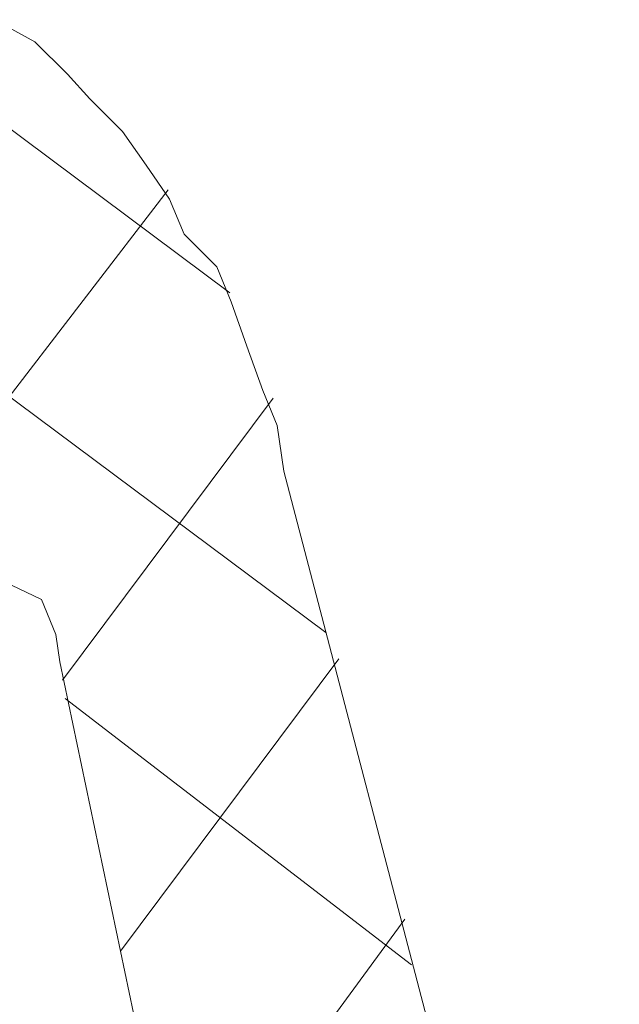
# Model space of a CAD drawing. Header units: millimetres. Extents: x 4450149 to 4451762, y 8380157 to 8380965.
# Tile 39 of 46: x 4451675.92 to 4451679.5, y 8380694.22 to 8380700.09. Entities that reach past the tile are written whole.
import ezdxf

# ---------------------------------------------------------------- set-up
doc = ezdxf.new("R2010")
doc.units = ezdxf.units.MM
doc.layers.add('Импорт в семействах', color=7, linetype='Continuous', lineweight=18)
doc.layers.add('Элементы узлов', color=7, linetype='Continuous', lineweight=18)

# ---------------------------------------------------------------- blocks, each defined once
blk = doc.blocks.new('Витражная стойка в сборе - Окно для витража_dwg-21250016-1-1')
at = {"layer": 'Импорт в семействах', "color": 9, "true_color": 0xc0c0c0}
for p, q in [((4451677.1764, 8380698.4633), (4451674.9971, 8380700.0895)), ((4451675.2221, 8380697.0135), (4451676.8098, 8380699.0761)), ((4451677.7485, 8380696.4369), (4451675.0087, 8380698.4818)), ((4451676.1798, 8380696.1539), (4451677.4343, 8380697.8346)), ((4451676.5255, 8380694.5387), (4451677.8266, 8380696.2817)), ((4451678.2583, 8380694.457), (4451676.1956, 8380696.0447)), ((4451675.95, 8380691.6235), (4451678.2188, 8380694.7289))]:
    blk.add_line(p, q, dxfattribs=at)
at = {"layer": 'Импорт в семействах', "flags": 128}
blk.add_lwpolyline([(4451679.4972, 8380689.752), (4451677.4975, 8380697.3997), (4451677.458, 8380697.6715), (4451677.3721, 8380697.8811), (4451677.2782, 8380698.145), (4451677.1843, 8380698.4089), (4451677.0984, 8380698.6185), (4451676.9037, 8380698.8122), (4451676.8176, 8380699.0222), (4451676.6774, 8380699.2234), (4451676.537, 8380699.4251), (4451676.3423, 8380699.6188), (4451676.2098, 8380699.7666), (4451676.0152, 8380699.9599), (4451675.774, 8380700.0914)], dxfattribs=at)
blk.add_lwpolyline([(4451674.4607, 8380693.8496), (4451674.3826, 8380694.0048), (4451673.8867, 8380696.6533), (4451673.863, 8380696.8159), (4451674.0182, 8380696.894), (4451674.9968, 8380697.0362), (4451675.2221, 8380697.0135), (4451675.3852, 8380697.0372), (4451675.6185, 8380696.96), (4451675.743, 8380696.8671), (4451675.8755, 8380696.7198), (4451676.0543, 8380696.6348), (4451676.1403, 8380696.4257), (4451676.164, 8380696.2622), (4451676.7064, 8380693.6764), (4451676.6835, 8380693.4515), (4451676.5828, 8380693.3808), (4451675.4955, 8380693.2228), (4451675.3244, 8380693.2539), (4451675.0912, 8380693.3306), (4451674.9746, 8380693.3692), (4451674.7957, 8380693.4546), (4451674.7256, 8380693.555), (4451674.5387, 8380693.6949)], close=True, dxfattribs=at)
blk = doc.blocks.new('Витражная стойка в сборе - Витражная стойка в сборе-21069598-1-1')
blk.add_blockref('Витражная стойка в сборе - Окно для витража_dwg-21250016-1-1', (0, 0))

msp = doc.modelspace()

# ---------------------------------------------------------------- block references
at = {"layer": 'Элементы узлов'}
msp.add_blockref('Витражная стойка в сборе - Витражная стойка в сборе-21069598-1-1', (0, 0), dxfattribs=at)

doc.saveas('drawing.dxf')
